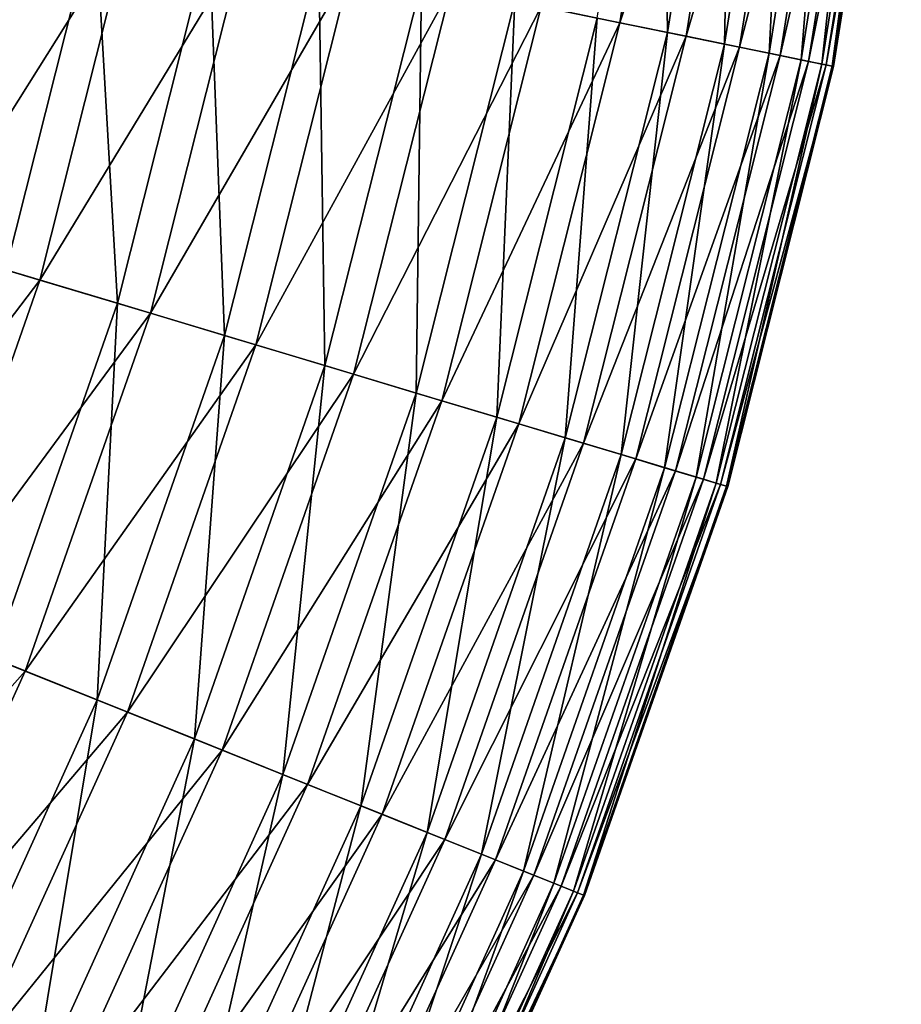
# Model space of a CAD drawing. Header units: metres. Extents: x -44 to 117, y -432 to 89.
# Tile 163 of 256: x 25.34 to 31.05, y -412.59 to -406.21. Entities that reach past the tile are written whole.
import ezdxf

# ---------------------------------------------------------------- set-up
doc = ezdxf.new("R2010")
doc.units = ezdxf.units.M
doc.layers.add('solid_125568', color=7, linetype='CONTINUOUS')

msp = doc.modelspace()

# ---------------------------------------------------------------- linework, layer by layer
at = {"layer": 'solid_125568'}
for points in [[(28.719095, -406.130249, 246.39505), (29.228168, -406.234497, 245.683273), (29.646952, -403.590424, 245.683273)], [(29.535843, -406.297485, 236.245285), (29.082441, -406.204651, 235.494858), (29.499136, -403.573761, 235.494858)], [(29.646952, -403.590424, 245.683273), (29.228168, -406.234497, 245.683273), (30.081869, -403.639404, 244.919189)], [(29.959034, -403.62558, 236.245285), (29.535843, -406.297485, 236.245285), (29.499136, -403.573761, 235.494858)], [(29.228168, -406.234497, 245.683273), (29.656942, -406.322296, 244.919189), (30.081869, -403.639404, 244.919189)], [(29.906792, -406.373444, 237.03363), (29.535843, -406.297485, 236.245285), (29.959034, -403.62558, 236.245285)], [(30.081869, -403.639404, 244.919189), (29.656942, -406.322296, 244.919189), (30.432327, -403.678894, 244.123383)], [(30.335297, -403.667969, 237.03363), (29.906792, -406.373444, 237.03363), (29.959034, -403.62558, 236.245285)], [(29.656942, -406.322296, 244.919189), (30.002451, -406.393036, 244.123383), (30.432327, -403.678894, 244.123383)], [(30.194242, -406.432312, 237.840576), (29.906792, -406.373444, 237.03363), (30.335297, -403.667969, 237.03363)], [(30.432327, -403.678894, 244.123383), (30.002451, -406.393036, 244.123383), (30.699005, -403.708954, 243.313965)], [(30.002451, -406.393036, 244.123383), (30.265364, -406.446869, 243.313965), (30.699005, -403.708954, 243.313965)], [(30.626867, -403.700806, 237.840576), (30.194242, -406.432312, 237.840576), (30.335297, -403.667969, 237.03363)], [(30.402327, -406.474915, 238.650345), (30.194242, -406.432312, 237.840576), (30.626867, -403.700806, 237.840576)], [(30.699005, -403.708954, 243.313965), (30.265364, -406.446869, 243.313965), (30.886694, -403.730103, 242.506348)], [(30.837933, -403.724609, 238.650345), (30.402327, -406.474915, 238.650345), (30.626867, -403.700806, 237.840576)], [(30.536219, -406.502319, 239.447311), (30.402327, -406.474915, 238.650345), (30.837933, -403.724609, 238.650345)], [(30.973743, -403.739899, 239.447311), (30.536219, -406.502319, 239.447311), (30.837933, -403.724609, 238.650345)], [(30.265364, -406.446869, 243.313965), (30.450401, -406.484741, 242.506348), (30.886694, -403.730103, 242.506348)], [(30.886694, -403.730103, 242.506348), (30.450401, -406.484741, 242.506348), (31.00108, -403.742981, 241.716812)], [(30.450401, -406.484741, 242.506348), (30.563169, -406.507843, 241.716812), (31.00108, -403.742981, 241.716812)], [(30.603216, -406.516022, 240.214096), (30.536219, -406.502319, 239.447311), (30.973743, -403.739899, 239.447311)], [(31.00108, -403.742981, 241.716812), (30.563169, -406.507843, 241.716812), (31.050175, -403.748505, 240.959534)], [(30.563169, -406.507843, 241.716812), (30.61157, -406.517761, 240.959534), (31.050175, -403.748505, 240.959534)], [(31.041698, -403.747559, 240.214096), (30.603216, -406.516022, 240.214096), (30.973743, -403.739899, 239.447311)], [(30.61157, -406.517761, 240.959534), (30.603216, -406.516022, 240.214096), (31.041698, -403.747559, 240.214096)], [(31.050175, -403.748505, 240.959534), (30.61157, -406.517761, 240.959534), (31.041698, -403.747559, 240.214096)], [(25.831768, -405.539063, 232.951904), (25.253668, -407.833313, 232.951904), (25.080696, -405.385284, 232.769028)], [(25.308216, -405.431885, 248.588089), (24.741833, -407.679626, 248.588089), (26.05755, -405.585297, 248.3694)], [(25.976488, -408.050385, 233.252457), (25.253668, -407.833313, 232.951904), (25.831768, -405.539063, 232.951904)], [(26.571135, -405.69046, 233.252457), (25.976488, -408.050385, 233.252457), (25.831768, -405.539063, 232.951904)], [(24.741833, -407.679626, 248.588089), (25.474398, -407.899597, 248.3694), (26.05755, -405.585297, 248.3694)], [(26.05755, -405.585297, 248.3694), (25.474398, -407.899597, 248.3694), (26.789932, -405.73526, 248.033997)], [(26.670736, -408.25885, 233.666611), (25.976488, -408.050385, 233.252457), (26.571135, -405.69046, 233.252457)], [(27.281275, -405.835876, 233.666611), (26.670736, -408.25885, 233.666611), (26.571135, -405.69046, 233.252457)], [(25.474398, -407.899597, 248.3694), (26.19039, -408.114624, 248.033997), (26.789932, -405.73526, 248.033997)], [(26.789932, -405.73526, 248.033997), (26.19039, -408.114624, 248.033997), (27.487772, -405.878143, 247.58638)], [(26.19039, -408.114624, 248.033997), (26.87261, -408.319489, 247.58638), (27.487772, -405.878143, 247.58638)], [(27.319925, -408.453796, 234.188095), (26.670736, -408.25885, 233.666611), (27.281275, -405.835876, 233.666611)], [(27.487772, -405.878143, 247.58638), (26.87261, -408.319489, 247.58638), (28.135118, -406.010681, 247.034958)], [(27.945326, -405.971832, 234.188095), (27.319925, -408.453796, 234.188095), (27.281275, -405.835876, 233.666611)], [(26.87261, -408.319489, 247.58638), (27.50547, -408.509521, 247.034958), (28.135118, -406.010681, 247.034958)], [(27.910875, -408.631256, 234.802933), (27.319925, -408.453796, 234.188095), (27.945326, -405.971832, 234.188095)], [(28.135118, -406.010681, 247.034958), (27.50547, -408.509521, 247.034958), (28.719095, -406.130249, 246.39505)], [(28.549805, -406.095612, 234.802933), (27.910875, -408.631256, 234.802933), (27.945326, -405.971832, 234.188095)], [(27.50547, -408.509521, 247.034958), (28.076378, -408.680939, 246.39505), (28.719095, -406.130249, 246.39505)], [(28.431593, -408.787628, 235.494858), (27.910875, -408.631256, 234.802933), (28.549805, -406.095612, 234.802933)], [(28.719095, -406.130249, 246.39505), (28.076378, -408.680939, 246.39505), (29.228168, -406.234497, 245.683273)], [(29.082441, -406.204651, 235.494858), (28.431593, -408.787628, 235.494858), (28.549805, -406.095612, 234.802933)], [(28.874847, -408.920715, 236.245285), (28.431593, -408.787628, 235.494858), (29.082441, -406.204651, 235.494858)], [(29.535843, -406.297485, 236.245285), (28.874847, -408.920715, 236.245285), (29.082441, -406.204651, 235.494858)], [(28.076378, -408.680939, 246.39505), (28.574059, -408.830383, 245.683273), (29.228168, -406.234497, 245.683273)], [(29.228168, -406.234497, 245.683273), (28.574059, -408.830383, 245.683273), (29.656942, -406.322296, 244.919189)], [(28.574059, -408.830383, 245.683273), (28.993238, -408.956268, 244.919189), (29.656942, -406.322296, 244.919189)], [(29.237494, -409.029602, 237.03363), (28.874847, -408.920715, 236.245285), (29.535843, -406.297485, 236.245285)], [(29.656942, -406.322296, 244.919189), (28.993238, -408.956268, 244.919189), (30.002451, -406.393036, 244.123383)], [(29.906792, -406.373444, 237.03363), (29.237494, -409.029602, 237.03363), (29.535843, -406.297485, 236.245285)], [(28.993238, -408.956268, 244.919189), (29.331013, -409.057709, 244.123383), (30.002451, -406.393036, 244.123383)], [(29.518513, -409.114014, 237.840576), (29.237494, -409.029602, 237.03363), (29.906792, -406.373444, 237.03363)], [(30.002451, -406.393036, 244.123383), (29.331013, -409.057709, 244.123383), (30.265364, -406.446869, 243.313965)], [(30.194242, -406.432312, 237.840576), (29.518513, -409.114014, 237.840576), (29.906792, -406.373444, 237.03363)], [(29.331013, -409.057709, 244.123383), (29.588041, -409.134888, 243.313965), (30.265364, -406.446869, 243.313965)], [(29.721939, -409.175079, 238.650345), (29.518513, -409.114014, 237.840576), (30.194242, -406.432312, 237.840576)], [(30.265364, -406.446869, 243.313965), (29.588041, -409.134888, 243.313965), (30.450401, -406.484741, 242.506348)], [(30.402327, -406.474915, 238.650345), (29.721939, -409.175079, 238.650345), (30.194242, -406.432312, 237.840576)], [(29.588041, -409.134888, 243.313965), (29.768938, -409.189209, 242.506348), (30.450401, -406.484741, 242.506348)], [(29.852837, -409.214386, 239.447311), (29.721939, -409.175079, 238.650345), (30.402327, -406.474915, 238.650345)], [(30.450401, -406.484741, 242.506348), (29.768938, -409.189209, 242.506348), (30.563169, -406.507843, 241.716812)], [(29.768938, -409.189209, 242.506348), (29.879183, -409.222321, 241.716812), (30.563169, -406.507843, 241.716812)], [(30.536219, -406.502319, 239.447311), (29.852837, -409.214386, 239.447311), (30.402327, -406.474915, 238.650345)], [(29.918333, -409.23407, 240.214096), (29.852837, -409.214386, 239.447311), (30.536219, -406.502319, 239.447311)], [(30.563169, -406.507843, 241.716812), (29.879183, -409.222321, 241.716812), (30.61157, -406.517761, 240.959534)], [(29.879183, -409.222321, 241.716812), (29.926502, -409.236511, 240.959534), (30.61157, -406.517761, 240.959534)], [(30.603216, -406.516022, 240.214096), (29.918333, -409.23407, 240.214096), (30.536219, -406.502319, 239.447311)], [(29.926502, -409.236511, 240.959534), (29.918333, -409.23407, 240.214096), (30.603216, -406.516022, 240.214096)], [(30.61157, -406.517761, 240.959534), (29.926502, -409.236511, 240.959534), (30.603216, -406.516022, 240.214096)], [(24.741833, -407.679626, 248.588089), (23.976242, -409.867554, 248.588089), (25.474398, -407.899597, 248.3694)], [(25.976488, -408.050385, 233.252457), (25.172693, -410.347504, 233.252457), (25.253668, -407.833313, 232.951904)], [(23.976242, -409.867554, 248.588089), (24.68614, -410.152313, 248.3694), (25.474398, -407.899597, 248.3694)], [(25.474398, -407.899597, 248.3694), (24.68614, -410.152313, 248.3694), (26.19039, -408.114624, 248.033997)], [(25.845459, -410.617371, 233.666611), (25.172693, -410.347504, 233.252457), (25.976488, -408.050385, 233.252457)], [(26.670736, -408.25885, 233.666611), (25.845459, -410.617371, 233.666611), (25.976488, -408.050385, 233.252457)], [(24.68614, -410.152313, 248.3694), (25.379976, -410.430634, 248.033997), (26.19039, -408.114624, 248.033997)], [(26.19039, -408.114624, 248.033997), (25.379976, -410.430634, 248.033997), (26.87261, -408.319489, 247.58638)], [(26.474562, -410.86972, 234.188095), (25.845459, -410.617371, 233.666611), (26.670736, -408.25885, 233.666611)], [(27.319925, -408.453796, 234.188095), (26.474562, -410.86972, 234.188095), (26.670736, -408.25885, 233.666611)], [(25.379976, -410.430634, 248.033997), (26.041088, -410.695831, 247.58638), (26.87261, -408.319489, 247.58638)], [(26.87261, -408.319489, 247.58638), (26.041088, -410.695831, 247.58638), (27.50547, -408.509521, 247.034958)], [(27.047224, -411.099426, 234.802933), (26.474562, -410.86972, 234.188095), (27.319925, -408.453796, 234.188095)], [(27.910875, -408.631256, 234.802933), (27.047224, -411.099426, 234.802933), (27.319925, -408.453796, 234.188095)], [(26.041088, -410.695831, 247.58638), (26.654364, -410.941833, 247.034958), (27.50547, -408.509521, 247.034958)], [(27.50547, -408.509521, 247.034958), (26.654364, -410.941833, 247.034958), (28.076378, -408.680939, 246.39505)], [(27.55183, -411.301819, 235.494858), (27.047224, -411.099426, 234.802933), (27.910875, -408.631256, 234.802933)], [(28.431593, -408.787628, 235.494858), (27.55183, -411.301819, 235.494858), (27.910875, -408.631256, 234.802933)], [(26.654364, -410.941833, 247.034958), (27.207605, -411.163757, 246.39505), (28.076378, -408.680939, 246.39505)], [(28.076378, -408.680939, 246.39505), (27.207605, -411.163757, 246.39505), (28.574059, -408.830383, 245.683273)], [(27.981369, -411.474121, 236.245285), (27.55183, -411.301819, 235.494858), (28.431593, -408.787628, 235.494858)], [(28.874847, -408.920715, 236.245285), (27.981369, -411.474121, 236.245285), (28.431593, -408.787628, 235.494858)], [(27.207605, -411.163757, 246.39505), (27.689888, -411.357208, 245.683273), (28.574059, -408.830383, 245.683273)], [(28.574059, -408.830383, 245.683273), (27.689888, -411.357208, 245.683273), (28.993238, -408.956268, 244.919189)], [(28.332794, -411.615112, 237.03363), (27.981369, -411.474121, 236.245285), (28.874847, -408.920715, 236.245285)], [(29.237494, -409.029602, 237.03363), (28.332794, -411.615112, 237.03363), (28.874847, -408.920715, 236.245285)], [(27.689888, -411.357208, 245.683273), (28.096096, -411.520142, 244.919189), (28.993238, -408.956268, 244.919189)], [(28.993238, -408.956268, 244.919189), (28.096096, -411.520142, 244.919189), (29.331013, -409.057709, 244.123383)], [(28.096096, -411.520142, 244.919189), (28.423418, -411.651459, 244.123383), (29.331013, -409.057709, 244.123383)], [(28.605116, -411.724335, 237.840576), (28.332794, -411.615112, 237.03363), (29.237494, -409.029602, 237.03363)], [(29.331013, -409.057709, 244.123383), (28.423418, -411.651459, 244.123383), (29.588041, -409.134888, 243.313965)], [(29.518513, -409.114014, 237.840576), (28.605116, -411.724335, 237.840576), (29.237494, -409.029602, 237.03363)], [(28.423418, -411.651459, 244.123383), (28.672495, -411.751373, 243.313965), (29.588041, -409.134888, 243.313965)], [(28.80225, -411.803406, 238.650345), (28.605116, -411.724335, 237.840576), (29.518513, -409.114014, 237.840576)], [(29.588041, -409.134888, 243.313965), (28.672495, -411.751373, 243.313965), (29.768938, -409.189209, 242.506348)], [(29.721939, -409.175079, 238.650345), (28.80225, -411.803406, 238.650345), (29.518513, -409.114014, 237.840576)], [(28.672495, -411.751373, 243.313965), (28.847794, -411.821686, 242.506348), (29.768938, -409.189209, 242.506348)], [(28.929096, -411.854279, 239.447311), (28.80225, -411.803406, 238.650345), (29.721939, -409.175079, 238.650345)], [(29.768938, -409.189209, 242.506348), (28.847794, -411.821686, 242.506348), (29.879183, -409.222321, 241.716812)], [(29.852837, -409.214386, 239.447311), (28.929096, -411.854279, 239.447311), (29.721939, -409.175079, 238.650345)], [(28.847794, -411.821686, 242.506348), (28.954628, -411.864532, 241.716812), (29.879183, -409.222321, 241.716812)], [(28.992565, -411.879761, 240.214096), (28.929096, -411.854279, 239.447311), (29.852837, -409.214386, 239.447311)], [(29.879183, -409.222321, 241.716812), (28.954628, -411.864532, 241.716812), (29.926502, -409.236511, 240.959534)], [(28.954628, -411.864532, 241.716812), (29.000481, -411.882935, 240.959534), (29.926502, -409.236511, 240.959534)], [(29.918333, -409.23407, 240.214096), (28.992565, -411.879761, 240.214096), (29.852837, -409.214386, 239.447311)], [(29.000481, -411.882935, 240.959534), (28.992565, -411.879761, 240.214096), (29.918333, -409.23407, 240.214096)], [(29.926502, -409.236511, 240.959534), (29.000481, -411.882935, 240.959534), (29.918333, -409.23407, 240.214096)], [(24.68614, -410.152313, 248.3694), (23.699123, -412.325317, 248.3694), (25.379976, -410.430634, 248.033997)], [(25.845459, -410.617371, 233.666611), (24.81209, -412.892395, 233.666611), (25.172693, -410.347504, 233.252457)], [(23.699123, -412.325317, 248.3694), (24.365217, -412.664703, 248.033997), (25.379976, -410.430634, 248.033997)], [(25.379976, -410.430634, 248.033997), (24.365217, -412.664703, 248.033997), (26.041088, -410.695831, 247.58638)], [(25.416039, -413.200104, 234.188095), (24.81209, -412.892395, 233.666611), (25.845459, -410.617371, 233.666611)], [(26.474562, -410.86972, 234.188095), (25.416039, -413.200104, 234.188095), (25.845459, -410.617371, 233.666611)], [(24.365217, -412.664703, 248.033997), (24.999897, -412.988098, 247.58638), (26.041088, -410.695831, 247.58638)], [(26.041088, -410.695831, 247.58638), (24.999897, -412.988098, 247.58638), (26.654364, -410.941833, 247.034958)], [(25.965807, -413.480225, 234.802933), (25.416039, -413.200104, 234.188095), (26.474562, -410.86972, 234.188095)], [(27.047224, -411.099426, 234.802933), (25.965807, -413.480225, 234.802933), (26.474562, -410.86972, 234.188095)], [(24.999897, -412.988098, 247.58638), (25.588654, -413.288055, 247.034958), (26.654364, -410.941833, 247.034958)], [(26.654364, -410.941833, 247.034958), (25.588654, -413.288055, 247.034958), (27.207605, -411.163757, 246.39505)], [(26.450235, -413.727081, 235.494858), (25.965807, -413.480225, 234.802933), (27.047224, -411.099426, 234.802933)], [(27.55183, -411.301819, 235.494858), (26.450235, -413.727081, 235.494858), (27.047224, -411.099426, 234.802933)], [(25.588654, -413.288055, 247.034958), (26.119774, -413.558685, 246.39505), (27.207605, -411.163757, 246.39505)], [(27.207605, -411.163757, 246.39505), (26.119774, -413.558685, 246.39505), (27.689888, -411.357208, 245.683273)], [(26.8626, -413.937164, 236.245285), (26.450235, -413.727081, 235.494858), (27.55183, -411.301819, 235.494858)], [(27.981369, -411.474121, 236.245285), (26.8626, -413.937164, 236.245285), (27.55183, -411.301819, 235.494858)], [(26.119774, -413.558685, 246.39505), (26.582773, -413.794586, 245.683273), (27.689888, -411.357208, 245.683273)], [(27.689888, -411.357208, 245.683273), (26.582773, -413.794586, 245.683273), (28.096096, -411.520142, 244.919189)], [(27.199974, -414.10907, 237.03363), (26.8626, -413.937164, 236.245285), (27.981369, -411.474121, 236.245285)], [(28.332794, -411.615112, 237.03363), (27.199974, -414.10907, 237.03363), (27.981369, -411.474121, 236.245285)], [(26.582773, -413.794586, 245.683273), (26.97274, -413.993286, 244.919189), (28.096096, -411.520142, 244.919189)], [(28.096096, -411.520142, 244.919189), (26.97274, -413.993286, 244.919189), (28.423418, -411.651459, 244.123383)], [(27.461409, -414.242279, 237.840576), (27.199974, -414.10907, 237.03363), (28.332794, -411.615112, 237.03363)], [(28.605116, -411.724335, 237.840576), (27.461409, -414.242279, 237.840576), (28.332794, -411.615112, 237.03363)], [(26.97274, -413.993286, 244.919189), (27.286976, -414.153412, 244.123383), (28.423418, -411.651459, 244.123383)], [(28.423418, -411.651459, 244.123383), (27.286976, -414.153412, 244.123383), (28.672495, -411.751373, 243.313965)], [(27.286976, -414.153412, 244.123383), (27.526093, -414.275238, 243.313965), (28.672495, -411.751373, 243.313965)], [(27.65066, -414.338715, 238.650345), (27.461409, -414.242279, 237.840576), (28.605116, -411.724335, 237.840576)], [(28.672495, -411.751373, 243.313965), (27.526093, -414.275238, 243.313965), (28.847794, -411.821686, 242.506348)], [(28.80225, -411.803406, 238.650345), (27.65066, -414.338715, 238.650345), (28.605116, -411.724335, 237.840576)], [(27.526093, -414.275238, 243.313965), (27.694384, -414.360992, 242.506348), (28.847794, -411.821686, 242.506348)], [(27.772434, -414.400757, 239.447311), (27.65066, -414.338715, 238.650345), (28.80225, -411.803406, 238.650345)], [(28.847794, -411.821686, 242.506348), (27.694384, -414.360992, 242.506348), (28.954628, -411.864532, 241.716812)], [(28.929096, -411.854279, 239.447311), (27.772434, -414.400757, 239.447311), (28.80225, -411.803406, 238.650345)], [(27.694384, -414.360992, 242.506348), (27.796946, -414.413239, 241.716812), (28.954628, -411.864532, 241.716812)], [(27.833366, -414.431824, 240.214096), (27.772434, -414.400757, 239.447311), (28.929096, -411.854279, 239.447311)], [(28.954628, -411.864532, 241.716812), (27.796946, -414.413239, 241.716812), (29.000481, -411.882935, 240.959534)], [(27.796946, -414.413239, 241.716812), (27.840967, -414.435669, 240.959534), (29.000481, -411.882935, 240.959534)], [(28.992565, -411.879761, 240.214096), (27.833366, -414.431824, 240.214096), (28.929096, -411.854279, 239.447311)], [(27.840967, -414.435669, 240.959534), (27.833366, -414.431824, 240.214096), (28.992565, -411.879761, 240.214096)], [(29.000481, -411.882935, 240.959534), (27.840967, -414.435669, 240.959534), (28.992565, -411.879761, 240.214096)]]:
    msp.add_3dface(points, dxfattribs=at)

doc.saveas('drawing.dxf')
